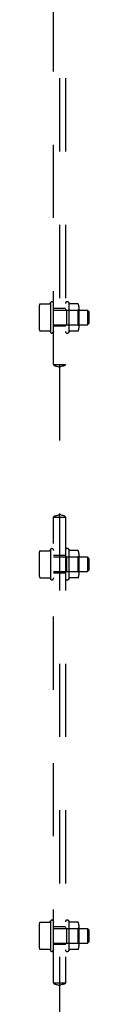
# Model space of a CAD drawing. Header units: inches. Extents: x 0 to 283, y 0 to 183.
# Tile 77 of 114: x 235.91 to 236.97, y 61.99 to 82.93. Entities that reach past the tile are written whole.
import ezdxf

# ---------------------------------------------------------------- set-up
doc = ezdxf.new("R2010")
doc.units = ezdxf.units.IN
doc.header["$LTSCALE"] = 15.583333
doc.header["$MEASUREMENT"] = 0
doc.linetypes.add('HIDDEN', pattern=[0.2, 0.1, -0.1])
doc.layers.add('SUBPANEL', color=7, linetype='CONTINUOUS')

msp = doc.modelspace()

# ---------------------------------------------------------------- linework, layer by layer
at = {"layer": 'SUBPANEL', "color": 8, "linetype": 'HIDDEN'}
for p, q in [((236.221, 75.599), (236.221, 91.037)), ((236.346, 91.037), (236.346, 75.599)), ((236.471, 91.037), (236.471, 75.599)), ((235.932, 76.887), (236.134, 76.887)), ((236.144, 76.893), (236.151, 76.914)), ((236.151, 76.914), (236.151, 76.285)), ((236.541, 76.918), (236.541, 76.281)), ((236.736, 76.889), (236.565, 76.889)), ((235.911, 76.823), (235.911, 76.376)), ((236.471, 76.787), (236.221, 76.787)), ((236.221, 76.754), (236.941, 76.754)), ((236.491, 76.755), (236.471, 76.775)), ((236.491, 76.755), (236.737, 76.755)), ((236.491, 76.755), (236.491, 76.443)), ((236.737, 76.755), (236.757, 76.775)), ((236.737, 76.755), (236.737, 76.443)), ((236.757, 76.826), (236.757, 76.373)), ((236.971, 76.724), (236.941, 76.754)), ((236.941, 76.754), (236.941, 76.444)), ((236.971, 76.724), (236.971, 76.474)), ((236.971, 76.474), (236.941, 76.444)), ((235.932, 76.312), (236.134, 76.312)), ((236.144, 76.305), (236.151, 76.285)), ((236.221, 76.444), (236.941, 76.444)), ((236.471, 76.412), (236.221, 76.412)), ((236.491, 76.443), (236.471, 76.423)), ((236.491, 76.443), (236.737, 76.443)), ((236.736, 76.309), (236.565, 76.309)), ((236.737, 76.443), (236.757, 76.423)), ((236.22, 75.599), (236.472, 75.599)), ((236.344, 75.593), (236.346, 75.592)), ((236.346, 75.542), (236.346, 72.407)), ((236.35, 75.593), (236.347, 75.593)), ((236.22, 72.349), (236.472, 72.349)), ((236.221, 62.443), (236.221, 72.349)), ((236.342, 72.356), (236.345, 72.356)), ((236.348, 72.356), (236.346, 72.356)), ((236.346, 72.349), (236.346, 62.443)), ((236.471, 72.349), (236.471, 62.443)), ((236.144, 71.643), (236.151, 71.664)), ((236.151, 71.664), (236.151, 71.035)), ((236.541, 71.668), (236.541, 71.031)), ((235.911, 71.573), (235.911, 71.126)), ((235.932, 71.637), (236.134, 71.637)), ((236.471, 71.537), (236.221, 71.537)), ((236.221, 71.504), (236.941, 71.504)), ((236.491, 71.505), (236.471, 71.525)), ((236.491, 71.505), (236.737, 71.505)), ((236.491, 71.505), (236.491, 71.193)), ((236.736, 71.639), (236.565, 71.639)), ((236.737, 71.505), (236.757, 71.525)), ((236.737, 71.505), (236.737, 71.193)), ((236.757, 71.576), (236.757, 71.123)), ((236.971, 71.474), (236.941, 71.504)), ((236.941, 71.504), (236.941, 71.194)), ((236.971, 71.474), (236.971, 71.224)), ((235.932, 71.062), (236.134, 71.062)), ((236.144, 71.055), (236.151, 71.035)), ((236.221, 71.194), (236.941, 71.194)), ((236.471, 71.162), (236.221, 71.162)), ((236.491, 71.193), (236.471, 71.173)), ((236.491, 71.193), (236.737, 71.193)), ((236.736, 71.059), (236.565, 71.059)), ((236.737, 71.193), (236.757, 71.173)), ((236.971, 71.224), (236.941, 71.194)), ((235.932, 63.73), (236.134, 63.73)), ((236.144, 63.737), (236.151, 63.758)), ((236.151, 63.758), (236.151, 63.128)), ((236.541, 63.762), (236.541, 63.125)), ((236.736, 63.733), (236.565, 63.733)), ((235.911, 63.667), (235.911, 63.219)), ((236.471, 63.631), (236.221, 63.631)), ((236.221, 63.598), (236.941, 63.598)), ((236.491, 63.599), (236.471, 63.619)), ((236.491, 63.599), (236.737, 63.599)), ((236.491, 63.599), (236.491, 63.287)), ((236.737, 63.599), (236.757, 63.619)), ((236.737, 63.599), (236.737, 63.287)), ((236.757, 63.67), (236.757, 63.216)), ((236.971, 63.568), (236.941, 63.598)), ((236.941, 63.598), (236.941, 63.288)), ((236.971, 63.568), (236.971, 63.318)), ((236.221, 63.288), (236.941, 63.288)), ((236.491, 63.287), (236.471, 63.267)), ((236.491, 63.287), (236.737, 63.287)), ((236.737, 63.287), (236.757, 63.267)), ((236.971, 63.318), (236.941, 63.288)), ((235.932, 63.156), (236.134, 63.156)), ((236.144, 63.149), (236.151, 63.128)), ((236.471, 63.256), (236.221, 63.256)), ((236.736, 63.153), (236.565, 63.153)), ((236.22, 62.443), (236.472, 62.443)), ((236.344, 62.436), (236.346, 62.436)), ((236.35, 62.437), (236.347, 62.436)), ((236.346, 62.386), (236.346, 58.501))]:
    msp.add_line(p, q, dxfattribs=at)
for points in [[(235.923, 76.881), (235.924, 76.882), (235.925, 76.883), (235.926, 76.885), (235.928, 76.885), (235.929, 76.886), (235.931, 76.886), (235.932, 76.887)], [(236.144, 76.893), (236.144, 76.893), (236.144, 76.893), (236.144, 76.893), (236.144, 76.893), (236.144, 76.893), (236.144, 76.893), (236.144, 76.893), (236.144, 76.893), (236.144, 76.893), (236.144, 76.893), (236.144, 76.893), (236.144, 76.892), (236.144, 76.892), (236.143, 76.892), (236.143, 76.892), (236.143, 76.892), (236.143, 76.892), (236.143, 76.892), (236.143, 76.892), (236.143, 76.892), (236.143, 76.891), (236.143, 76.891), (236.143, 76.891), (236.143, 76.891), (236.143, 76.891), (236.143, 76.891), (236.143, 76.891), (236.143, 76.891), (236.143, 76.891), (236.142, 76.89), (236.142, 76.89), (236.142, 76.89), (236.142, 76.89), (236.142, 76.89), (236.142, 76.89), (236.142, 76.89), (236.142, 76.89), (236.142, 76.89), (236.141, 76.889), (236.141, 76.889), (236.141, 76.889), (236.141, 76.889), (236.141, 76.889), (236.141, 76.889), (236.141, 76.889), (236.14, 76.888), (236.14, 76.888), (236.14, 76.888), (236.14, 76.888), (236.14, 76.888), (236.139, 76.888), (236.139, 76.888), (236.139, 76.888), (236.139, 76.887), (236.138, 76.887), (236.138, 76.887), (236.138, 76.887), (236.137, 76.887), (236.137, 76.887), (236.137, 76.887), (236.136, 76.887), (236.136, 76.887), (236.135, 76.887), (236.135, 76.887), (236.134, 76.887)], [(236.565, 76.889), (236.565, 76.889), (236.564, 76.889), (236.564, 76.89), (236.563, 76.89), (236.563, 76.89), (236.562, 76.89), (236.562, 76.89), (236.562, 76.89), (236.561, 76.89), (236.561, 76.89), (236.561, 76.891), (236.56, 76.891), (236.56, 76.891), (236.56, 76.891), (236.56, 76.891), (236.559, 76.891), (236.559, 76.891), (236.559, 76.892), (236.559, 76.892), (236.559, 76.892), (236.559, 76.892), (236.558, 76.892), (236.558, 76.892), (236.558, 76.892), (236.558, 76.893), (236.558, 76.893), (236.558, 76.893), (236.558, 76.893), (236.558, 76.893), (236.557, 76.893), (236.557, 76.893), (236.557, 76.893), (236.557, 76.893), (236.557, 76.894), (236.557, 76.894), (236.557, 76.894), (236.557, 76.894), (236.557, 76.894), (236.557, 76.894)], [(236.745, 76.884), (236.744, 76.885), (236.743, 76.886), (236.743, 76.887), (236.741, 76.888), (236.74, 76.888), (236.739, 76.889), (236.738, 76.889), (236.736, 76.889), (236.736, 76.889)], [(235.923, 76.318), (235.924, 76.317), (235.925, 76.315), (235.926, 76.314), (235.928, 76.313), (235.929, 76.313), (235.931, 76.312), (235.932, 76.312)], [(236.134, 76.312), (236.135, 76.312), (236.135, 76.312), (236.136, 76.312), (236.136, 76.312), (236.137, 76.312), (236.137, 76.312), (236.137, 76.312), (236.138, 76.312), (236.138, 76.312), (236.138, 76.312), (236.139, 76.311), (236.139, 76.311), (236.139, 76.311), (236.139, 76.311), (236.14, 76.311), (236.14, 76.311), (236.14, 76.311), (236.14, 76.311), (236.14, 76.31), (236.141, 76.31), (236.141, 76.31), (236.141, 76.31), (236.141, 76.31), (236.141, 76.31), (236.141, 76.31), (236.141, 76.309), (236.142, 76.309), (236.142, 76.309), (236.142, 76.309), (236.142, 76.309), (236.142, 76.309), (236.142, 76.309), (236.142, 76.309), (236.142, 76.308), (236.142, 76.308), (236.143, 76.308), (236.143, 76.308), (236.143, 76.308), (236.143, 76.308), (236.143, 76.308), (236.143, 76.308), (236.143, 76.308), (236.143, 76.307), (236.143, 76.307), (236.143, 76.307), (236.143, 76.307), (236.143, 76.307), (236.143, 76.307), (236.143, 76.307), (236.143, 76.307), (236.143, 76.307), (236.144, 76.307), (236.144, 76.306), (236.144, 76.306), (236.144, 76.306), (236.144, 76.306), (236.144, 76.306), (236.144, 76.306), (236.144, 76.306), (236.144, 76.306), (236.144, 76.306), (236.144, 76.306), (236.144, 76.306), (236.144, 76.305), (236.144, 76.305)], [(236.557, 76.305), (236.557, 76.305), (236.557, 76.305), (236.557, 76.305), (236.557, 76.305), (236.557, 76.305), (236.557, 76.305), (236.557, 76.305), (236.557, 76.306), (236.558, 76.306), (236.558, 76.306), (236.558, 76.306), (236.558, 76.306), (236.558, 76.306), (236.558, 76.306), (236.558, 76.307), (236.558, 76.307), (236.559, 76.307), (236.559, 76.307), (236.559, 76.307), (236.559, 76.307), (236.559, 76.307), (236.56, 76.308), (236.56, 76.308), (236.56, 76.308), (236.56, 76.308), (236.561, 76.308), (236.561, 76.308), (236.561, 76.309), (236.562, 76.309), (236.562, 76.309), (236.562, 76.309), (236.563, 76.309), (236.563, 76.309), (236.564, 76.309), (236.565, 76.309), (236.565, 76.309)], [(236.745, 76.315), (236.744, 76.314), (236.743, 76.313), (236.743, 76.312), (236.741, 76.311), (236.74, 76.311), (236.739, 76.31), (236.738, 76.31), (236.736, 76.309), (236.736, 76.309)], [(236.22, 75.599), (236.221, 75.592), (236.225, 75.585), (236.233, 75.579), (236.244, 75.573), (236.257, 75.569), (236.272, 75.565), (236.289, 75.56), (236.308, 75.555), (236.327, 75.549), (236.346, 75.542)], [(236.344, 75.599), (236.343, 75.595), (236.342, 75.593), (236.341, 75.593)], [(236.341, 75.593), (236.341, 75.593), (236.341, 75.592), (236.341, 75.592)], [(236.341, 75.592), (236.341, 75.592), (236.341, 75.591), (236.342, 75.59), (236.342, 75.589), (236.343, 75.586), (236.343, 75.581), (236.344, 75.575), (236.345, 75.566), (236.345, 75.556), (236.346, 75.542)], [(236.346, 75.592), (236.346, 75.592), (236.344, 75.593), (236.342, 75.593)], [(236.472, 75.599), (236.471, 75.592), (236.467, 75.585), (236.459, 75.579), (236.448, 75.573), (236.435, 75.569), (236.42, 75.565), (236.403, 75.56), (236.384, 75.555), (236.365, 75.549), (236.346, 75.542)], [(236.347, 75.593), (236.346, 75.592), (236.346, 75.592), (236.346, 75.592), (236.347, 75.593), (236.348, 75.593)], [(236.351, 75.592), (236.351, 75.592), (236.351, 75.591), (236.35, 75.59), (236.35, 75.589), (236.349, 75.586), (236.348, 75.581), (236.348, 75.575), (236.347, 75.566), (236.346, 75.556), (236.346, 75.542)], [(236.348, 75.599), (236.349, 75.595), (236.35, 75.593), (236.351, 75.593)], [(236.351, 75.593), (236.351, 75.593), (236.351, 75.592), (236.351, 75.592)], [(236.22, 72.349), (236.221, 72.357), (236.225, 72.364), (236.233, 72.37), (236.244, 72.375), (236.257, 72.38), (236.272, 72.384), (236.289, 72.389), (236.308, 72.394), (236.327, 72.399), (236.346, 72.407)], [(236.341, 72.357), (236.341, 72.357), (236.341, 72.358), (236.342, 72.359), (236.342, 72.36), (236.343, 72.363), (236.343, 72.367), (236.344, 72.374), (236.345, 72.382), (236.345, 72.393), (236.346, 72.407)], [(236.341, 72.356), (236.341, 72.356), (236.341, 72.357), (236.341, 72.357)], [(236.344, 72.349), (236.343, 72.353), (236.342, 72.355), (236.341, 72.356)], [(236.345, 72.356), (236.346, 72.356), (236.346, 72.356), (236.346, 72.356), (236.345, 72.356), (236.344, 72.356)], [(236.351, 72.357), (236.351, 72.357), (236.351, 72.358), (236.35, 72.359), (236.35, 72.36), (236.349, 72.363), (236.348, 72.367), (236.348, 72.374), (236.347, 72.382), (236.346, 72.393), (236.346, 72.407)], [(236.472, 72.349), (236.471, 72.357), (236.467, 72.364), (236.459, 72.37), (236.448, 72.375), (236.435, 72.38), (236.42, 72.384), (236.403, 72.389), (236.384, 72.394), (236.365, 72.399), (236.346, 72.407)], [(236.346, 72.356), (236.346, 72.356), (236.348, 72.356), (236.35, 72.356)], [(236.348, 72.349), (236.349, 72.353), (236.35, 72.355), (236.351, 72.356)], [(236.351, 72.356), (236.351, 72.356), (236.351, 72.357), (236.351, 72.357)], [(235.923, 71.631), (235.924, 71.632), (235.925, 71.633), (235.926, 71.635), (235.928, 71.635), (235.929, 71.636), (235.931, 71.636), (235.932, 71.637)], [(236.144, 71.643), (236.144, 71.643), (236.144, 71.643), (236.144, 71.643), (236.144, 71.643), (236.144, 71.643), (236.144, 71.643), (236.144, 71.643), (236.144, 71.643), (236.144, 71.643), (236.144, 71.643), (236.144, 71.643), (236.144, 71.642), (236.144, 71.642), (236.143, 71.642), (236.143, 71.642), (236.143, 71.642), (236.143, 71.642), (236.143, 71.642), (236.143, 71.642), (236.143, 71.642), (236.143, 71.641), (236.143, 71.641), (236.143, 71.641), (236.143, 71.641), (236.143, 71.641), (236.143, 71.641), (236.143, 71.641), (236.143, 71.641), (236.143, 71.641), (236.142, 71.64), (236.142, 71.64), (236.142, 71.64), (236.142, 71.64), (236.142, 71.64), (236.142, 71.64), (236.142, 71.64), (236.142, 71.64), (236.142, 71.64), (236.141, 71.639), (236.141, 71.639), (236.141, 71.639), (236.141, 71.639), (236.141, 71.639), (236.141, 71.639), (236.141, 71.639), (236.14, 71.638), (236.14, 71.638), (236.14, 71.638), (236.14, 71.638), (236.14, 71.638), (236.139, 71.638), (236.139, 71.638), (236.139, 71.638), (236.139, 71.637), (236.138, 71.637), (236.138, 71.637), (236.138, 71.637), (236.137, 71.637), (236.137, 71.637), (236.137, 71.637), (236.136, 71.637), (236.136, 71.637), (236.135, 71.637), (236.135, 71.637), (236.134, 71.637)], [(236.565, 71.639), (236.565, 71.639), (236.564, 71.639), (236.564, 71.64), (236.563, 71.64), (236.563, 71.64), (236.562, 71.64), (236.562, 71.64), (236.562, 71.64), (236.561, 71.64), (236.561, 71.64), (236.561, 71.641), (236.56, 71.641), (236.56, 71.641), (236.56, 71.641), (236.56, 71.641), (236.559, 71.641), (236.559, 71.641), (236.559, 71.642), (236.559, 71.642), (236.559, 71.642), (236.559, 71.642), (236.558, 71.642), (236.558, 71.642), (236.558, 71.642), (236.558, 71.643), (236.558, 71.643), (236.558, 71.643), (236.558, 71.643), (236.558, 71.643), (236.557, 71.643), (236.557, 71.643), (236.557, 71.643), (236.557, 71.643), (236.557, 71.644), (236.557, 71.644), (236.557, 71.644), (236.557, 71.644), (236.557, 71.644), (236.557, 71.644)], [(236.745, 71.634), (236.744, 71.635), (236.743, 71.636), (236.743, 71.637), (236.741, 71.638), (236.74, 71.638), (236.739, 71.639), (236.738, 71.639), (236.736, 71.639), (236.736, 71.639)], [(235.923, 71.068), (235.924, 71.067), (235.925, 71.065), (235.926, 71.064), (235.928, 71.063), (235.929, 71.063), (235.931, 71.062), (235.932, 71.062)], [(236.134, 71.062), (236.135, 71.062), (236.135, 71.062), (236.136, 71.062), (236.136, 71.062), (236.137, 71.062), (236.137, 71.062), (236.137, 71.062), (236.138, 71.062), (236.138, 71.062), (236.138, 71.062), (236.139, 71.061), (236.139, 71.061), (236.139, 71.061), (236.139, 71.061), (236.14, 71.061), (236.14, 71.061), (236.14, 71.061), (236.14, 71.061), (236.14, 71.06), (236.141, 71.06), (236.141, 71.06), (236.141, 71.06), (236.141, 71.06), (236.141, 71.06), (236.141, 71.06), (236.141, 71.059), (236.142, 71.059), (236.142, 71.059), (236.142, 71.059), (236.142, 71.059), (236.142, 71.059), (236.142, 71.059), (236.142, 71.059), (236.142, 71.058), (236.142, 71.058), (236.143, 71.058), (236.143, 71.058), (236.143, 71.058), (236.143, 71.058), (236.143, 71.058), (236.143, 71.058), (236.143, 71.058), (236.143, 71.057), (236.143, 71.057), (236.143, 71.057), (236.143, 71.057), (236.143, 71.057), (236.143, 71.057), (236.143, 71.057), (236.143, 71.057), (236.143, 71.057), (236.144, 71.057), (236.144, 71.056), (236.144, 71.056), (236.144, 71.056), (236.144, 71.056), (236.144, 71.056), (236.144, 71.056), (236.144, 71.056), (236.144, 71.056), (236.144, 71.056), (236.144, 71.056), (236.144, 71.056), (236.144, 71.055), (236.144, 71.055)], [(236.557, 71.055), (236.557, 71.055), (236.557, 71.055), (236.557, 71.055), (236.557, 71.055), (236.557, 71.055), (236.557, 71.055), (236.557, 71.055), (236.557, 71.056), (236.558, 71.056), (236.558, 71.056), (236.558, 71.056), (236.558, 71.056), (236.558, 71.056), (236.558, 71.056), (236.558, 71.057), (236.558, 71.057), (236.559, 71.057), (236.559, 71.057), (236.559, 71.057), (236.559, 71.057), (236.559, 71.057), (236.56, 71.058), (236.56, 71.058), (236.56, 71.058), (236.56, 71.058), (236.561, 71.058), (236.561, 71.058), (236.561, 71.059), (236.562, 71.059), (236.562, 71.059), (236.562, 71.059), (236.563, 71.059), (236.563, 71.059), (236.564, 71.059), (236.565, 71.059), (236.565, 71.059)], [(236.745, 71.065), (236.744, 71.064), (236.743, 71.063), (236.743, 71.062), (236.741, 71.061), (236.74, 71.061), (236.739, 71.06), (236.738, 71.06), (236.736, 71.059), (236.736, 71.059)], [(235.923, 63.724), (235.924, 63.726), (235.925, 63.727), (235.926, 63.728), (235.928, 63.729), (235.929, 63.73), (235.931, 63.73), (235.932, 63.73)], [(236.144, 63.737), (236.144, 63.737), (236.144, 63.737), (236.144, 63.737), (236.144, 63.737), (236.144, 63.737), (236.144, 63.737), (236.144, 63.737), (236.144, 63.737), (236.144, 63.736), (236.144, 63.736), (236.144, 63.736), (236.144, 63.736), (236.144, 63.736), (236.143, 63.736), (236.143, 63.736), (236.143, 63.736), (236.143, 63.736), (236.143, 63.736), (236.143, 63.735), (236.143, 63.735), (236.143, 63.735), (236.143, 63.735), (236.143, 63.735), (236.143, 63.735), (236.143, 63.735), (236.143, 63.735), (236.143, 63.735), (236.143, 63.734), (236.143, 63.734), (236.142, 63.734), (236.142, 63.734), (236.142, 63.734), (236.142, 63.734), (236.142, 63.734), (236.142, 63.734), (236.142, 63.734), (236.142, 63.733), (236.142, 63.733), (236.141, 63.733), (236.141, 63.733), (236.141, 63.733), (236.141, 63.733), (236.141, 63.733), (236.141, 63.732), (236.141, 63.732), (236.14, 63.732), (236.14, 63.732), (236.14, 63.732), (236.14, 63.732), (236.14, 63.732), (236.139, 63.732), (236.139, 63.731), (236.139, 63.731), (236.139, 63.731), (236.138, 63.731), (236.138, 63.731), (236.138, 63.731), (236.137, 63.731), (236.137, 63.731), (236.137, 63.731), (236.136, 63.73), (236.136, 63.73), (236.135, 63.73), (236.135, 63.73), (236.134, 63.73)], [(236.565, 63.733), (236.565, 63.733), (236.564, 63.733), (236.564, 63.733), (236.563, 63.733), (236.563, 63.734), (236.562, 63.734), (236.562, 63.734), (236.562, 63.734), (236.561, 63.734), (236.561, 63.734), (236.561, 63.734), (236.56, 63.734), (236.56, 63.735), (236.56, 63.735), (236.56, 63.735), (236.559, 63.735), (236.559, 63.735), (236.559, 63.735), (236.559, 63.735), (236.559, 63.736), (236.559, 63.736), (236.558, 63.736), (236.558, 63.736), (236.558, 63.736), (236.558, 63.736), (236.558, 63.736), (236.558, 63.737), (236.558, 63.737), (236.558, 63.737), (236.557, 63.737), (236.557, 63.737), (236.557, 63.737), (236.557, 63.737), (236.557, 63.737), (236.557, 63.737), (236.557, 63.738), (236.557, 63.738), (236.557, 63.738), (236.557, 63.738)], [(236.745, 63.727), (236.744, 63.728), (236.743, 63.73), (236.743, 63.73), (236.741, 63.731), (236.74, 63.732), (236.739, 63.733), (236.738, 63.733), (236.736, 63.733), (236.736, 63.733)], [(235.923, 63.162), (235.924, 63.161), (235.925, 63.159), (235.926, 63.158), (235.928, 63.157), (235.929, 63.157), (235.931, 63.156), (235.932, 63.156)], [(236.134, 63.156), (236.135, 63.156), (236.135, 63.156), (236.136, 63.156), (236.136, 63.156), (236.137, 63.156), (236.137, 63.156), (236.137, 63.156), (236.138, 63.156), (236.138, 63.155), (236.138, 63.155), (236.139, 63.155), (236.139, 63.155), (236.139, 63.155), (236.139, 63.155), (236.14, 63.155), (236.14, 63.155), (236.14, 63.154), (236.14, 63.154), (236.14, 63.154), (236.141, 63.154), (236.141, 63.154), (236.141, 63.154), (236.141, 63.154), (236.141, 63.153), (236.141, 63.153), (236.141, 63.153), (236.142, 63.153), (236.142, 63.153), (236.142, 63.153), (236.142, 63.153), (236.142, 63.153), (236.142, 63.152), (236.142, 63.152), (236.142, 63.152), (236.142, 63.152), (236.143, 63.152), (236.143, 63.152), (236.143, 63.152), (236.143, 63.152), (236.143, 63.152), (236.143, 63.151), (236.143, 63.151), (236.143, 63.151), (236.143, 63.151), (236.143, 63.151), (236.143, 63.151), (236.143, 63.151), (236.143, 63.151), (236.143, 63.151), (236.143, 63.15), (236.143, 63.15), (236.144, 63.15), (236.144, 63.15), (236.144, 63.15), (236.144, 63.15), (236.144, 63.15), (236.144, 63.15), (236.144, 63.15), (236.144, 63.15), (236.144, 63.15), (236.144, 63.149), (236.144, 63.149), (236.144, 63.149), (236.144, 63.149), (236.144, 63.149)], [(236.557, 63.149), (236.557, 63.149), (236.557, 63.149), (236.557, 63.149), (236.557, 63.149), (236.557, 63.149), (236.557, 63.149), (236.557, 63.149), (236.557, 63.149), (236.558, 63.149), (236.558, 63.15), (236.558, 63.15), (236.558, 63.15), (236.558, 63.15), (236.558, 63.15), (236.558, 63.15), (236.558, 63.15), (236.559, 63.151), (236.559, 63.151), (236.559, 63.151), (236.559, 63.151), (236.559, 63.151), (236.56, 63.151), (236.56, 63.152), (236.56, 63.152), (236.56, 63.152), (236.561, 63.152), (236.561, 63.152), (236.561, 63.152), (236.562, 63.152), (236.562, 63.153), (236.562, 63.153), (236.563, 63.153), (236.563, 63.153), (236.564, 63.153), (236.565, 63.153), (236.565, 63.153)], [(236.745, 63.159), (236.744, 63.158), (236.743, 63.157), (236.743, 63.156), (236.741, 63.155), (236.74, 63.154), (236.739, 63.154), (236.738, 63.153), (236.736, 63.153), (236.736, 63.153)], [(236.22, 62.443), (236.221, 62.435), (236.225, 62.428), (236.233, 62.422), (236.244, 62.417), (236.257, 62.413), (236.272, 62.408), (236.289, 62.404), (236.308, 62.399), (236.327, 62.393), (236.346, 62.386)], [(236.344, 62.443), (236.343, 62.439), (236.342, 62.437), (236.341, 62.437)], [(236.341, 62.437), (236.341, 62.436), (236.341, 62.436), (236.341, 62.436)], [(236.341, 62.436), (236.341, 62.436), (236.341, 62.435), (236.342, 62.434), (236.342, 62.432), (236.343, 62.43), (236.343, 62.425), (236.344, 62.419), (236.345, 62.41), (236.345, 62.399), (236.346, 62.386)], [(236.346, 62.436), (236.346, 62.436), (236.344, 62.436), (236.342, 62.437)], [(236.472, 62.443), (236.471, 62.435), (236.467, 62.428), (236.459, 62.422), (236.448, 62.417), (236.435, 62.413), (236.42, 62.408), (236.403, 62.404), (236.384, 62.399), (236.365, 62.393), (236.346, 62.386)], [(236.347, 62.436), (236.346, 62.436), (236.346, 62.436), (236.346, 62.436), (236.347, 62.436), (236.348, 62.436)], [(236.351, 62.436), (236.351, 62.436), (236.351, 62.435), (236.35, 62.434), (236.35, 62.432), (236.349, 62.43), (236.348, 62.425), (236.348, 62.419), (236.347, 62.41), (236.346, 62.399), (236.346, 62.386)], [(236.348, 62.443), (236.349, 62.439), (236.35, 62.437), (236.351, 62.437)], [(236.351, 62.437), (236.351, 62.436), (236.351, 62.436), (236.351, 62.436)]]:
    msp.add_lwpolyline(points, dxfattribs=at)
for centre, radius, start, end in [((236.183, 76.893), 0.0384, 0, 145.5503), ((236.509, 76.896), 0.0384, 34.4497, 180), ((236.091, 76.599), 0.551, 32.3153, 35.2892), ((236.616, 76.826), 0.141, 0, 23.95), ((236.052, 76.823), 0.141, 156.05, 180), ((236.052, 76.376), 0.141, 180, 203.95), ((236.183, 76.306), 0.0384, 214.4497, 360), ((236.509, 76.303), 0.0384, 180, 325.5503), ((236.091, 76.599), 0.551, 324.7108, 327.6847), ((236.616, 76.373), 0.141, 336.05, 360), ((236.183, 71.643), 0.0384, 0, 145.5503), ((236.509, 71.646), 0.0384, 34.4497, 180), ((236.091, 71.349), 0.551, 32.3153, 35.2892), ((236.052, 71.573), 0.141, 156.05, 180), ((236.616, 71.576), 0.141, 0, 23.95), ((236.052, 71.126), 0.141, 180, 203.95), ((236.183, 71.056), 0.0384, 214.4497, 360), ((236.509, 71.053), 0.0384, 180, 325.5503), ((236.091, 71.349), 0.551, 324.7108, 327.6847), ((236.616, 71.123), 0.141, 336.05, 360), ((236.052, 63.667), 0.141, 156.05, 180), ((236.183, 63.736), 0.0384, 0, 145.5503), ((236.509, 63.74), 0.0384, 34.4497, 180), ((236.091, 63.443), 0.551, 32.3153, 35.2892), ((236.616, 63.67), 0.141, 0, 23.95), ((236.052, 63.219), 0.141, 180, 203.95), ((236.183, 63.15), 0.0384, 214.4497, 360), ((236.509, 63.147), 0.0384, 180, 325.5503), ((236.091, 63.443), 0.551, 324.7108, 327.6847), ((236.616, 63.216), 0.141, 336.05, 360)]:
    msp.add_arc(centre, radius, start, end, dxfattribs=at)

doc.saveas('drawing.dxf')
